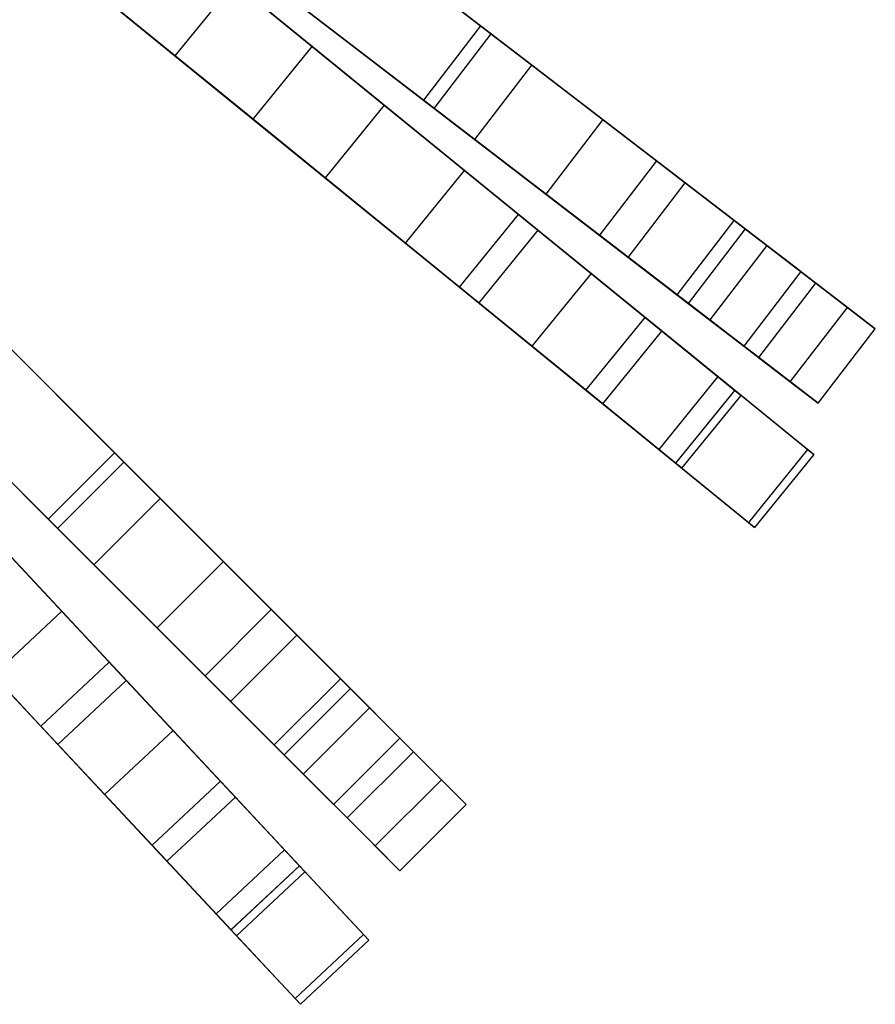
# Model space of a CAD drawing. Extents: x 0.2 to 26, y -12.8 to 12.8.
# Tile 36 of 97: x 21 to 23.3, y -9.5 to -6.9. Entities that reach past the tile are written whole.
import ezdxf

# ---------------------------------------------------------------- set-up
doc = ezdxf.new("R2010")
doc.units = 0
doc.header["$LTSCALE"] = 2.54
doc.layers.get('0').update_dxf_attribs({"color": 13, "linetype": 'CONTINUOUS'})

# ---------------------------------------------------------------- blocks, each defined once
blk = doc.blocks.new('PUKET-M-11161_B_STL')
at = {"color": 0}
for p, q in [((20.3692, -6.0858, 26.4259), (21.4434, -6.9597, 22.781)), ((20.3692, -6.0858, 26.4259), (21.4434, -6.9597, 22.781)), ((21.5586, -6.343, 40.3365), (22.2868, -6.9018, 38.8029)), ((21.5586, -6.343, 40.3365), (22.2868, -6.9018, 38.8029)), ((21.8095, -6.9353, 6.6782), (21.1423, -6.3925, 5.4137)), ((21.8095, -6.9353, 6.6782), (21.1423, -6.3925, 5.4137)), ((22.2587, -6.8802, 38.2816), (21.6914, -6.4449, 39.6442)), ((22.2587, -6.8802, 38.2816), (21.6914, -6.4449, 39.6442)), ((21.2602, -6.4883, 5.2039), (22.0016, -7.0915, 6.6081)), ((21.2602, -6.4883, 5.2039), (22.0016, -7.0915, 6.6081)), ((22.1346, -7.1001, 38.8029), (21.4064, -6.5414, 40.3365)), ((22.1346, -7.1001, 38.8029), (21.4064, -6.5414, 40.3365)), ((21.6518, -7.1292, 6.6782), (20.9846, -6.5864, 5.4137)), ((21.6518, -7.1292, 6.6782), (20.9846, -6.5864, 5.4137)), ((22.3954, -6.9851, 25.6764), (21.8547, -6.5702, 23.5806)), ((22.3954, -6.9851, 25.6764), (21.8547, -6.5702, 23.5806)), ((21.4062, -6.6071, 22.7384), (22.2158, -7.2658, 19.5881)), ((21.4062, -6.6071, 22.7384), (22.2158, -7.2658, 19.5881)), ((22.1065, -7.0785, 38.2816), (21.5392, -6.6432, 39.6442)), ((22.1065, -7.0785, 38.2816), (21.5392, -6.6432, 39.6442)), ((21.9571, -6.6488, 24.7519), (22.5845, -7.1302, 27.4863)), ((21.9571, -6.6488, 24.7519), (22.5845, -7.1302, 27.4863)), ((21.8438, -7.2854, 6.6081), (21.1024, -6.6823, 5.2039)), ((21.8438, -7.2854, 6.6081), (21.1024, -6.6823, 5.2039)), ((21.6012, -6.7658, 22.781), (21.4434, -6.9597, 22.781)), ((21.6012, -6.7658, 22.781), (21.4434, -6.9597, 22.781)), ((22.4114, -7.4249, 19.6141), (21.6012, -6.7658, 22.781)), ((22.4114, -7.4249, 19.6141), (21.6012, -6.7658, 22.781)), ((21.7025, -6.7686, 23.5806), (22.2432, -7.1834, 25.6764)), ((21.7025, -6.7686, 23.5806), (22.2432, -7.1834, 25.6764)), ((21.2484, -6.801, 22.7384), (22.0581, -7.4597, 19.5881)), ((21.2484, -6.801, 22.7384), (22.0581, -7.4597, 19.5881)), ((21.8049, -6.8471, 24.7519), (22.4323, -7.3286, 27.4863)), ((21.8049, -6.8471, 24.7519), (22.4323, -7.3286, 27.4863)), ((22.2587, -6.8802, 38.2816), (22.1065, -7.0785, 38.2816)), ((22.2587, -6.8802, 38.2816), (22.1065, -7.0785, 38.2816)), ((22.1346, -7.1001, 38.8029), (22.2868, -6.9018, 38.8029)), ((22.1346, -7.1001, 38.8029), (22.2868, -6.9018, 38.8029)), ((22.7281, -7.2404, 36.5685), (22.2587, -6.8802, 38.2816)), ((22.7281, -7.2404, 36.5685), (22.2587, -6.8802, 38.2816)), ((22.2868, -6.9018, 38.8029), (22.8045, -7.299, 37.1388)), ((22.2868, -6.9018, 38.8029), (22.8045, -7.299, 37.1388)), ((21.6518, -7.1292, 6.6782), (21.8095, -6.9353, 6.6782)), ((21.6518, -7.1292, 6.6782), (21.8095, -6.9353, 6.6782)), ((22.3598, -7.383, 8.2077), (21.8095, -6.9353, 6.6782)), ((22.3598, -7.383, 8.2077), (21.8095, -6.9353, 6.6782)), ((21.4434, -6.9597, 22.781), (22.2537, -7.6189, 19.6141)), ((21.4434, -6.9597, 22.781), (22.2537, -7.6189, 19.6141)), ((22.2432, -7.1834, 25.6764), (22.3954, -6.9851, 25.6764)), ((22.2432, -7.1834, 25.6764), (22.3954, -6.9851, 25.6764)), ((22.9347, -7.3989, 28.2979), (22.3954, -6.9851, 25.6764)), ((22.9347, -7.3989, 28.2979), (22.3954, -6.9851, 25.6764)), ((22.5759, -7.4387, 36.5685), (22.1065, -7.0785, 38.2816)), ((22.5759, -7.4387, 36.5685), (22.1065, -7.0785, 38.2816)), ((22.0016, -7.0915, 6.6081), (21.8438, -7.2854, 6.6081)), ((22.0016, -7.0915, 6.6081), (21.8438, -7.2854, 6.6081)), ((22.0016, -7.0915, 6.6081), (22.5533, -7.5404, 8.162)), ((22.0016, -7.0915, 6.6081), (22.5533, -7.5404, 8.162)), ((22.6523, -7.4974, 37.1388), (22.1346, -7.1001, 38.8029)), ((22.6523, -7.4974, 37.1388), (22.1346, -7.1001, 38.8029)), ((22.2021, -7.5769, 8.2077), (21.6518, -7.1292, 6.6782)), ((22.2021, -7.5769, 8.2077), (21.6518, -7.1292, 6.6782)), ((22.5845, -7.1302, 27.4863), (22.4323, -7.3286, 27.4863)), ((22.5845, -7.1302, 27.4863), (22.4323, -7.3286, 27.4863)), ((22.5845, -7.1302, 27.4863), (22.9645, -7.4218, 29.9618)), ((22.5845, -7.1302, 27.4863), (22.9645, -7.4218, 29.9618)), ((22.2432, -7.1834, 25.6764), (22.7825, -7.5973, 28.2979)), ((22.2432, -7.1834, 25.6764), (22.7825, -7.5973, 28.2979)), ((22.7281, -7.2404, 36.5685), (22.5759, -7.4387, 36.5685)), ((22.7281, -7.2404, 36.5685), (22.5759, -7.4387, 36.5685)), ((23.022, -7.4659, 34.63), (22.7281, -7.2404, 36.5685)), ((23.022, -7.4659, 34.63), (22.7281, -7.2404, 36.5685)), ((22.0581, -7.4597, 19.5881), (22.2158, -7.2658, 19.5881)), ((22.0581, -7.4597, 19.5881), (22.2158, -7.2658, 19.5881)), ((22.2158, -7.2658, 19.5881), (22.6972, -7.6574, 16.8642)), ((22.2158, -7.2658, 19.5881), (22.6972, -7.6574, 16.8642)), ((22.3956, -7.7343, 8.162), (21.8438, -7.2854, 6.6081)), ((22.3956, -7.7343, 8.162), (21.8438, -7.2854, 6.6081)), ((22.6523, -7.4974, 37.1388), (22.8045, -7.299, 37.1388)), ((22.6523, -7.4974, 37.1388), (22.8045, -7.299, 37.1388)), ((22.8045, -7.299, 37.1388), (23.1531, -7.5665, 35.2443)), ((22.8045, -7.299, 37.1388), (23.1531, -7.5665, 35.2443)), ((22.4323, -7.3286, 27.4863), (22.8123, -7.6201, 29.9618)), ((22.4323, -7.3286, 27.4863), (22.8123, -7.6201, 29.9618)), ((20.6582, -7.3945, 40.3365), (21.3072, -8.0436, 38.8029)), ((20.6582, -7.3945, 40.3365), (21.3072, -8.0436, 38.8029)), ((22.2021, -7.5769, 8.2077), (22.3598, -7.383, 8.2077)), ((22.2021, -7.5769, 8.2077), (22.3598, -7.383, 8.2077)), ((22.7423, -7.6941, 9.949), (22.3598, -7.383, 8.2077)), ((22.7423, -7.6941, 9.949), (22.3598, -7.383, 8.2077)), ((22.7825, -7.5973, 28.2979), (22.9347, -7.3989, 28.2979)), ((22.7825, -7.5973, 28.2979), (22.9347, -7.3989, 28.2979)), ((23.2369, -7.6308, 30.731), (22.9347, -7.3989, 28.2979)), ((23.2369, -7.6308, 30.731), (22.9347, -7.3989, 28.2979)), ((22.4114, -7.4249, 19.6141), (22.2537, -7.6189, 19.6141)), ((22.4114, -7.4249, 19.6141), (22.2537, -7.6189, 19.6141)), ((22.8916, -7.8156, 16.8827), (22.4114, -7.4249, 19.6141)), ((22.8916, -7.8156, 16.8827), (22.4114, -7.4249, 19.6141)), ((22.9645, -7.4218, 29.9618), (22.8123, -7.6201, 29.9618)), ((22.9645, -7.4218, 29.9618), (22.8123, -7.6201, 29.9618)), ((22.9645, -7.4218, 29.9618), (23.1128, -7.5356, 32.269)), ((22.9645, -7.4218, 29.9618), (23.1128, -7.5356, 32.269)), ((22.8698, -7.6642, 34.63), (22.5759, -7.4387, 36.5685)), ((22.8698, -7.6642, 34.63), (22.5759, -7.4387, 36.5685)), ((22.0581, -7.4597, 19.5881), (22.5394, -7.8513, 16.8642)), ((22.0581, -7.4597, 19.5881), (22.5394, -7.8513, 16.8642)), ((23.022, -7.4659, 34.63), (22.8698, -7.6642, 34.63)), ((23.022, -7.4659, 34.63), (22.8698, -7.6642, 34.63)), ((23.1128, -7.5356, 32.269), (23.022, -7.4659, 34.63)), ((23.1128, -7.5356, 32.269), (23.022, -7.4659, 34.63)), ((23.0009, -7.7649, 35.2443), (22.6523, -7.4974, 37.1388)), ((23.0009, -7.7649, 35.2443), (22.6523, -7.4974, 37.1388)), ((21.2822, -8.0185, 38.2816), (20.7765, -7.5129, 39.6442)), ((21.2822, -8.0185, 38.2816), (20.7765, -7.5129, 39.6442)), ((23.1128, -7.5356, 32.269), (22.9606, -7.7339, 32.269)), ((23.1128, -7.5356, 32.269), (22.9606, -7.7339, 32.269)), ((22.5533, -7.5404, 8.162), (22.3956, -7.7343, 8.162)), ((22.5533, -7.5404, 8.162), (22.3956, -7.7343, 8.162)), ((22.5533, -7.5404, 8.162), (22.9363, -7.852, 9.9248)), ((22.5533, -7.5404, 8.162), (22.9363, -7.852, 9.9248)), ((21.1304, -8.2203, 38.8029), (20.4814, -7.5713, 40.3365)), ((21.1304, -8.2203, 38.8029), (20.4814, -7.5713, 40.3365)), ((22.5845, -7.888, 9.949), (22.2021, -7.5769, 8.2077)), ((22.5845, -7.888, 9.949), (22.2021, -7.5769, 8.2077)), ((23.0009, -7.7649, 35.2443), (23.1531, -7.5665, 35.2443)), ((23.0009, -7.7649, 35.2443), (23.1531, -7.5665, 35.2443)), ((23.1531, -7.5665, 35.2443), (23.3114, -7.6879, 32.9931)), ((23.1531, -7.5665, 35.2443), (23.3114, -7.6879, 32.9931)), ((22.7825, -7.5973, 28.2979), (23.0847, -7.8291, 30.731)), ((22.7825, -7.5973, 28.2979), (23.0847, -7.8291, 30.731)), ((22.2537, -7.6189, 19.6141), (22.7338, -8.0095, 16.8827)), ((22.2537, -7.6189, 19.6141), (22.7338, -8.0095, 16.8827)), ((22.8123, -7.6201, 29.9618), (22.9606, -7.7339, 32.269)), ((22.8123, -7.6201, 29.9618), (22.9606, -7.7339, 32.269)), ((23.0847, -7.8291, 30.731), (23.2369, -7.6308, 30.731)), ((23.0847, -7.8291, 30.731), (23.2369, -7.6308, 30.731)), ((23.3114, -7.6879, 32.9931), (23.2369, -7.6308, 30.731)), ((23.3114, -7.6879, 32.9931), (23.2369, -7.6308, 30.731)), ((21.404, -8.1403, 25.6764), (20.9221, -7.6584, 23.5806)), ((21.404, -8.1403, 25.6764), (20.9221, -7.6584, 23.5806)), ((22.5394, -7.8513, 16.8642), (22.6972, -7.6574, 16.8642)), ((22.5394, -7.8513, 16.8642), (22.6972, -7.6574, 16.8642)), ((22.6972, -7.6574, 16.8642), (22.9369, -7.8524, 14.3646)), ((22.6972, -7.6574, 16.8642), (22.9369, -7.8524, 14.3646)), ((22.9606, -7.7339, 32.269), (22.8698, -7.6642, 34.63)), ((22.9606, -7.7339, 32.269), (22.8698, -7.6642, 34.63)), ((20.429, -7.6784, 22.7384), (21.1414, -8.4412, 19.5881)), ((20.429, -7.6784, 22.7384), (21.1414, -8.4412, 19.5881)), ((21.1054, -8.1953, 38.2816), (20.5997, -7.6896, 39.6442)), ((21.1054, -8.1953, 38.2816), (20.5997, -7.6896, 39.6442)), ((23.1592, -7.8863, 32.9931), (23.3114, -7.6879, 32.9931)), ((23.1592, -7.8863, 32.9931), (23.3114, -7.6879, 32.9931)), ((22.5845, -7.888, 9.949), (22.7423, -7.6941, 9.949)), ((22.5845, -7.888, 9.949), (22.7423, -7.6941, 9.949)), ((22.9532, -7.8657, 12.1158), (22.7423, -7.6941, 9.949)), ((22.9532, -7.8657, 12.1158), (22.7423, -7.6941, 9.949)), ((22.7786, -8.0459, 9.9248), (22.3956, -7.7343, 8.162)), ((22.7786, -8.0459, 9.9248), (22.3956, -7.7343, 8.162)), ((21.0134, -7.7497, 24.7519), (21.5726, -8.3089, 27.4863)), ((21.0134, -7.7497, 24.7519), (21.5726, -8.3089, 27.4863)), ((23.1592, -7.8863, 32.9931), (23.0009, -7.7649, 35.2443)), ((23.1592, -7.8863, 32.9931), (23.0009, -7.7649, 35.2443)), ((22.8916, -7.8156, 16.8827), (22.7338, -8.0095, 16.8827)), ((22.8916, -7.8156, 16.8827), (22.7338, -8.0095, 16.8827)), ((23.1308, -8.0102, 14.372), (22.8916, -7.8156, 16.8827)), ((23.1308, -8.0102, 14.372), (22.8916, -7.8156, 16.8827)), ((20.7453, -7.8352, 23.5806), (21.2272, -8.3171, 25.6764)), ((20.7453, -7.8352, 23.5806), (21.2272, -8.3171, 25.6764)), ((23.0847, -7.8291, 30.731), (23.1592, -7.8863, 32.9931)), ((23.0847, -7.8291, 30.731), (23.1592, -7.8863, 32.9931)), ((21.3136, -8.6255, 19.6141), (20.6006, -7.8621, 22.781)), ((21.3136, -8.6255, 19.6141), (20.6006, -7.8621, 22.781)), ((22.5394, -7.8513, 16.8642), (22.7791, -8.0463, 14.3646)), ((22.5394, -7.8513, 16.8642), (22.7791, -8.0463, 14.3646)), ((22.9363, -7.852, 9.9248), (22.7786, -8.0459, 9.9248)), ((22.9363, -7.852, 9.9248), (22.7786, -8.0459, 9.9248)), ((22.7791, -8.0463, 14.3646), (22.9369, -7.8524, 14.3646)), ((22.7791, -8.0463, 14.3646), (22.9369, -7.8524, 14.3646)), ((22.7955, -8.0597, 12.1158), (22.9532, -7.8657, 12.1158)), ((22.7955, -8.0597, 12.1158), (22.9532, -7.8657, 12.1158)), ((22.9363, -7.852, 9.9248), (23.1473, -8.0236, 12.1107)), ((22.9363, -7.852, 9.9248), (23.1473, -8.0236, 12.1107)), ((22.9369, -7.8524, 14.3646), (22.9532, -7.8657, 12.1158)), ((22.9369, -7.8524, 14.3646), (22.9532, -7.8657, 12.1158)), ((22.7955, -8.0597, 12.1158), (22.5845, -7.888, 9.949)), ((22.7955, -8.0597, 12.1158), (22.5845, -7.888, 9.949)), ((20.8366, -7.9265, 24.7519), (21.3958, -8.4857, 27.4863)), ((20.8366, -7.9265, 24.7519), (21.3958, -8.4857, 27.4863)), ((20.4179, -8.0328, 22.781), (21.1308, -8.7961, 19.6141)), ((20.4179, -8.0328, 22.781), (21.1308, -8.7961, 19.6141)), ((21.2822, -8.0185, 38.2816), (21.1054, -8.1953, 38.2816)), ((21.2822, -8.0185, 38.2816), (21.1054, -8.1953, 38.2816)), ((21.7005, -8.4369, 36.5685), (21.2822, -8.0185, 38.2816)), ((21.7005, -8.4369, 36.5685), (21.2822, -8.0185, 38.2816)), ((22.7338, -8.0095, 16.8827), (22.9731, -8.2041, 14.372)), ((22.7338, -8.0095, 16.8827), (22.9731, -8.2041, 14.372)), ((23.1308, -8.0102, 14.372), (22.9731, -8.2041, 14.372)), ((23.1308, -8.0102, 14.372), (22.9731, -8.2041, 14.372)), ((23.1473, -8.0236, 12.1107), (22.9895, -8.2175, 12.1107)), ((23.1473, -8.0236, 12.1107), (22.9895, -8.2175, 12.1107)), ((23.1473, -8.0236, 12.1107), (23.1308, -8.0102, 14.372)), ((23.1473, -8.0236, 12.1107), (23.1308, -8.0102, 14.372)), ((21.2682, -8.5769, 8.2077), (20.7839, -8.0584, 6.6782)), ((21.2682, -8.5769, 8.2077), (20.7839, -8.0584, 6.6782)), ((21.1304, -8.2203, 38.8029), (21.3072, -8.0436, 38.8029)), ((21.1304, -8.2203, 38.8029), (21.3072, -8.0436, 38.8029)), ((21.3072, -8.0436, 38.8029), (21.7686, -8.505, 37.1388)), ((21.3072, -8.0436, 38.8029), (21.7686, -8.505, 37.1388)), ((22.9895, -8.2175, 12.1107), (22.7786, -8.0459, 9.9248)), ((22.9895, -8.2175, 12.1107), (22.7786, -8.0459, 9.9248)), ((22.7791, -8.0463, 14.3646), (22.7955, -8.0597, 12.1158)), ((22.7791, -8.0463, 14.3646), (22.7955, -8.0597, 12.1158)), ((21.2272, -8.3171, 25.6764), (21.404, -8.1403, 25.6764)), ((21.2272, -8.3171, 25.6764), (21.404, -8.1403, 25.6764)), ((21.8847, -8.621, 28.2979), (21.404, -8.1403, 25.6764)), ((21.8847, -8.621, 28.2979), (21.404, -8.1403, 25.6764)), ((21.5237, -8.6136, 36.5685), (21.1054, -8.1953, 38.2816)), ((21.5237, -8.6136, 36.5685), (21.1054, -8.1953, 38.2816)), ((22.9731, -8.2041, 14.372), (22.9895, -8.2175, 12.1107)), ((22.9731, -8.2041, 14.372), (22.9895, -8.2175, 12.1107)), ((21.0855, -8.7475, 8.2077), (20.6012, -8.229, 6.6782)), ((21.0855, -8.7475, 8.2077), (20.6012, -8.229, 6.6782)), ((20.9529, -8.2393, 6.6081), (21.4384, -8.7592, 8.162)), ((20.9529, -8.2393, 6.6081), (21.4384, -8.7592, 8.162)), ((21.5919, -8.6818, 37.1388), (21.1304, -8.2203, 38.8029)), ((21.5919, -8.6818, 37.1388), (21.1304, -8.2203, 38.8029)), ((21.2272, -8.3171, 25.6764), (21.7079, -8.7978, 28.2979)), ((21.2272, -8.3171, 25.6764), (21.7079, -8.7978, 28.2979)), ((21.5726, -8.3089, 27.4863), (21.3958, -8.4857, 27.4863)), ((21.5726, -8.3089, 27.4863), (21.3958, -8.4857, 27.4863)), ((21.5726, -8.3089, 27.4863), (21.9113, -8.6476, 29.9618)), ((21.5726, -8.3089, 27.4863), (21.9113, -8.6476, 29.9618)), ((21.2557, -8.9298, 8.162), (20.7702, -8.41, 6.6081)), ((21.2557, -8.9298, 8.162), (20.7702, -8.41, 6.6081)), ((20.9587, -8.6118, 19.5881), (21.1414, -8.4412, 19.5881)), ((20.9587, -8.6118, 19.5881), (21.1414, -8.4412, 19.5881)), ((21.1414, -8.4412, 19.5881), (21.565, -8.8947, 16.8642)), ((21.1414, -8.4412, 19.5881), (21.565, -8.8947, 16.8642)), ((21.7005, -8.4369, 36.5685), (21.5237, -8.6136, 36.5685)), ((21.7005, -8.4369, 36.5685), (21.5237, -8.6136, 36.5685)), ((21.9625, -8.6988, 34.63), (21.7005, -8.4369, 36.5685)), ((21.9625, -8.6988, 34.63), (21.7005, -8.4369, 36.5685)), ((21.3958, -8.4857, 27.4863), (21.7345, -8.8244, 29.9618)), ((21.3958, -8.4857, 27.4863), (21.7345, -8.8244, 29.9618)), ((21.5919, -8.6818, 37.1388), (21.7686, -8.505, 37.1388)), ((21.5919, -8.6818, 37.1388), (21.7686, -8.505, 37.1388)), ((21.7686, -8.505, 37.1388), (22.0794, -8.8157, 35.2443)), ((21.7686, -8.505, 37.1388), (22.0794, -8.8157, 35.2443)), ((21.0855, -8.7475, 8.2077), (21.2682, -8.5769, 8.2077)), ((21.0855, -8.7475, 8.2077), (21.2682, -8.5769, 8.2077)), ((21.6047, -8.9372, 9.949), (21.2682, -8.5769, 8.2077)), ((21.6047, -8.9372, 9.949), (21.2682, -8.5769, 8.2077)), ((20.9587, -8.6118, 19.5881), (21.3823, -9.0653, 16.8642)), ((20.9587, -8.6118, 19.5881), (21.3823, -9.0653, 16.8642)), ((21.3136, -8.6255, 19.6141), (21.1308, -8.7961, 19.6141)), ((21.3136, -8.6255, 19.6141), (21.1308, -8.7961, 19.6141)), ((21.736, -9.0778, 16.8827), (21.3136, -8.6255, 19.6141)), ((21.736, -9.0778, 16.8827), (21.3136, -8.6255, 19.6141)), ((21.7857, -8.8756, 34.63), (21.5237, -8.6136, 36.5685)), ((21.7857, -8.8756, 34.63), (21.5237, -8.6136, 36.5685)), ((21.7079, -8.7978, 28.2979), (21.8847, -8.621, 28.2979)), ((21.7079, -8.7978, 28.2979), (21.8847, -8.621, 28.2979)), ((22.154, -8.8904, 30.7311), (21.8847, -8.621, 28.2979)), ((22.154, -8.8904, 30.7311), (21.8847, -8.621, 28.2979)), ((21.9113, -8.6476, 29.9618), (21.7345, -8.8244, 29.9618)), ((21.9113, -8.6476, 29.9618), (21.7345, -8.8244, 29.9618)), ((21.9113, -8.6476, 29.9618), (22.0434, -8.7798, 32.269)), ((21.9113, -8.6476, 29.9618), (22.0434, -8.7798, 32.269)), ((21.9026, -8.9925, 35.2443), (21.5919, -8.6818, 37.1388)), ((21.9026, -8.9925, 35.2443), (21.5919, -8.6818, 37.1388)), ((21.9625, -8.6988, 34.63), (21.7857, -8.8756, 34.63)), ((21.9625, -8.6988, 34.63), (21.7857, -8.8756, 34.63)), ((22.0434, -8.7798, 32.269), (21.9625, -8.6988, 34.63)), ((22.0434, -8.7798, 32.269), (21.9625, -8.6988, 34.63)), ((21.422, -9.1078, 9.949), (21.0855, -8.7475, 8.2077)), ((21.422, -9.1078, 9.949), (21.0855, -8.7475, 8.2077)), ((21.4384, -8.7592, 8.162), (21.2557, -8.9298, 8.162)), ((21.4384, -8.7592, 8.162), (21.2557, -8.9298, 8.162)), ((21.4384, -8.7592, 8.162), (21.7754, -9.12, 9.9248)), ((21.4384, -8.7592, 8.162), (21.7754, -9.12, 9.9248)), ((21.1308, -8.7961, 19.6141), (21.5533, -9.2485, 16.8827)), ((21.1308, -8.7961, 19.6141), (21.5533, -9.2485, 16.8827)), ((22.0434, -8.7798, 32.269), (21.8667, -8.9566, 32.269)), ((22.0434, -8.7798, 32.269), (21.8667, -8.9566, 32.269)), ((21.7079, -8.7978, 28.2979), (21.9773, -9.0671, 30.7311)), ((21.7079, -8.7978, 28.2979), (21.9773, -9.0671, 30.7311)), ((21.9026, -8.9925, 35.2443), (22.0794, -8.8157, 35.2443)), ((21.9026, -8.9925, 35.2443), (22.0794, -8.8157, 35.2443)), ((22.0794, -8.8157, 35.2443), (22.2204, -8.9567, 32.9931)), ((22.0794, -8.8157, 35.2443), (22.2204, -8.9567, 32.9931)), ((21.7345, -8.8244, 29.9618), (21.8667, -8.9566, 32.269)), ((21.7345, -8.8244, 29.9618), (21.8667, -8.9566, 32.269)), ((21.3823, -9.0653, 16.8642), (21.565, -8.8947, 16.8642)), ((21.3823, -9.0653, 16.8642), (21.565, -8.8947, 16.8642)), ((21.565, -8.8947, 16.8642), (21.7759, -9.1205, 14.3646)), ((21.565, -8.8947, 16.8642), (21.7759, -9.1205, 14.3646)), ((21.8667, -8.9566, 32.269), (21.7857, -8.8756, 34.63)), ((21.8667, -8.9566, 32.269), (21.7857, -8.8756, 34.63)), ((21.9773, -9.0671, 30.7311), (22.154, -8.8904, 30.7311)), ((21.9773, -9.0671, 30.7311), (22.154, -8.8904, 30.7311)), ((22.2204, -8.9567, 32.9931), (22.154, -8.8904, 30.7311)), ((22.2204, -8.9567, 32.9931), (22.154, -8.8904, 30.7311)), ((21.5927, -9.2907, 9.9248), (21.2557, -8.9298, 8.162)), ((21.5927, -9.2907, 9.9248), (21.2557, -8.9298, 8.162)), ((21.422, -9.1078, 9.949), (21.6047, -8.9372, 9.949)), ((21.422, -9.1078, 9.949), (21.6047, -8.9372, 9.949)), ((21.7903, -9.1359, 12.1158), (21.6047, -8.9372, 9.949)), ((21.7903, -9.1359, 12.1158), (21.6047, -8.9372, 9.949)), ((22.0436, -9.1335, 32.9931), (22.2204, -8.9567, 32.9931)), ((22.0436, -9.1335, 32.9931), (22.2204, -8.9567, 32.9931)), ((22.0436, -9.1335, 32.9931), (21.9026, -8.9925, 35.2443)), ((22.0436, -9.1335, 32.9931), (21.9026, -8.9925, 35.2443)), ((21.3823, -9.0653, 16.8642), (21.5932, -9.2911, 14.3646)), ((21.3823, -9.0653, 16.8642), (21.5932, -9.2911, 14.3646)), ((21.736, -9.0778, 16.8827), (21.5533, -9.2485, 16.8827)), ((21.736, -9.0778, 16.8827), (21.5533, -9.2485, 16.8827)), ((21.9466, -9.3033, 14.372), (21.736, -9.0778, 16.8827)), ((21.9466, -9.3033, 14.372), (21.736, -9.0778, 16.8827)), ((21.9773, -9.0671, 30.7311), (22.0436, -9.1335, 32.9931)), ((21.9773, -9.0671, 30.7311), (22.0436, -9.1335, 32.9931)), ((21.6076, -9.3066, 12.1158), (21.422, -9.1078, 9.949)), ((21.6076, -9.3066, 12.1158), (21.422, -9.1078, 9.949)), ((21.7754, -9.12, 9.9248), (21.5927, -9.2907, 9.9248)), ((21.7754, -9.12, 9.9248), (21.5927, -9.2907, 9.9248)), ((21.5932, -9.2911, 14.3646), (21.7759, -9.1205, 14.3646)), ((21.5932, -9.2911, 14.3646), (21.7759, -9.1205, 14.3646)), ((21.6076, -9.3066, 12.1158), (21.7903, -9.1359, 12.1158)), ((21.6076, -9.3066, 12.1158), (21.7903, -9.1359, 12.1158)), ((21.7754, -9.12, 9.9248), (21.961, -9.3187, 12.1107)), ((21.7754, -9.12, 9.9248), (21.961, -9.3187, 12.1107)), ((21.7759, -9.1205, 14.3646), (21.7903, -9.1359, 12.1158)), ((21.7759, -9.1205, 14.3646), (21.7903, -9.1359, 12.1158)), ((21.5533, -9.2485, 16.8827), (21.7639, -9.4739, 14.372)), ((21.5533, -9.2485, 16.8827), (21.7639, -9.4739, 14.372)), ((21.7783, -9.4894, 12.1107), (21.5927, -9.2907, 9.9248)), ((21.7783, -9.4894, 12.1107), (21.5927, -9.2907, 9.9248)), ((21.5932, -9.2911, 14.3646), (21.6076, -9.3066, 12.1158)), ((21.5932, -9.2911, 14.3646), (21.6076, -9.3066, 12.1158)), ((21.9466, -9.3033, 14.372), (21.7639, -9.4739, 14.372)), ((21.9466, -9.3033, 14.372), (21.7639, -9.4739, 14.372)), ((21.961, -9.3187, 12.1107), (21.7783, -9.4894, 12.1107)), ((21.961, -9.3187, 12.1107), (21.7783, -9.4894, 12.1107)), ((21.961, -9.3187, 12.1107), (21.9466, -9.3033, 14.372)), ((21.961, -9.3187, 12.1107), (21.9466, -9.3033, 14.372)), ((21.7639, -9.4739, 14.372), (21.7783, -9.4894, 12.1107)), ((21.7639, -9.4739, 14.372), (21.7783, -9.4894, 12.1107))]:
    blk.add_line(p, q, dxfattribs=at)

msp = doc.modelspace()

# ---------------------------------------------------------------- block references
at = {"color": 0}
msp.add_blockref('PUKET-M-11161_B_STL', (0, 0), dxfattribs=at)

doc.saveas('drawing.dxf')
